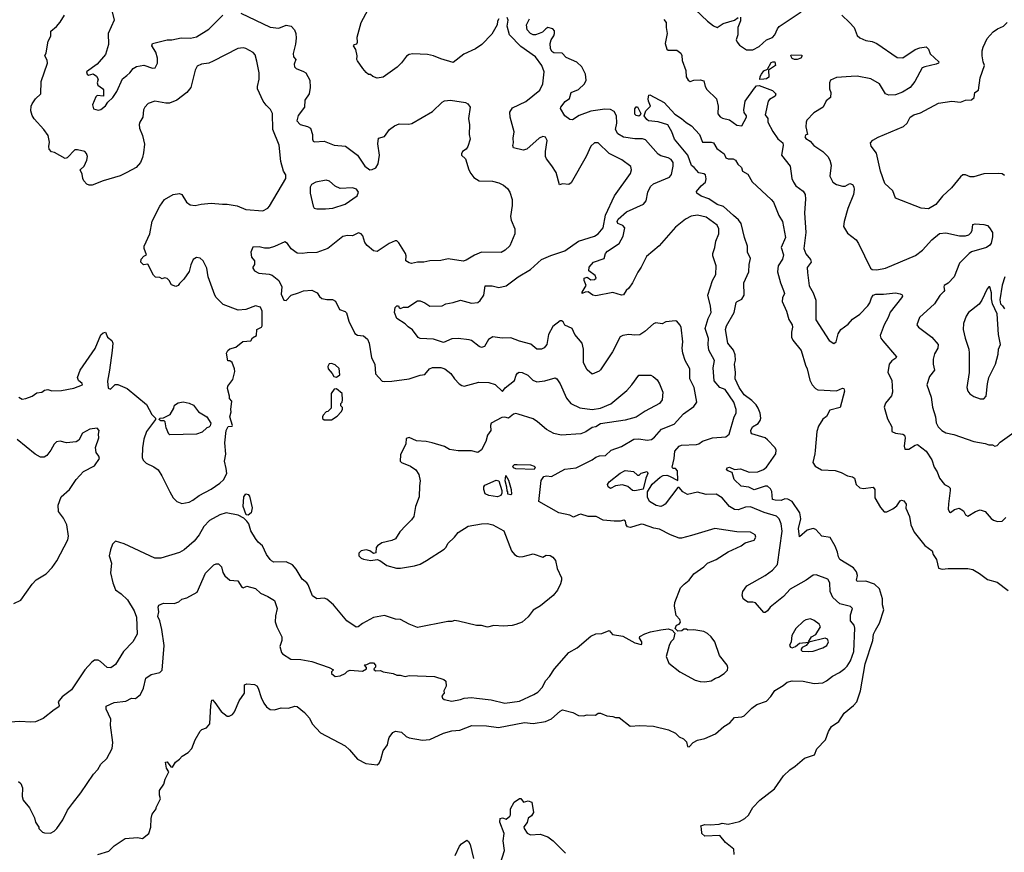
# Model space of a CAD drawing. Extents: x 2086813 to 2278017, y 548126 to 753336.
# Tile 160 of 256: x 2137445 to 2145462, y 627531 to 634308. Entities that reach past the tile are written whole.
import ezdxf

# ---------------------------------------------------------------- set-up
doc = ezdxf.new("R2010")
doc.units = 0

msp = doc.modelspace()

# ---------------------------------------------------------------- linework, layer by layer
at = {"layer": '0CON10XD'}
for points in [[(2138193.8, 634395), (2138213.5, 634305), (2138166.2, 634195), (2138167.5, 634105), (2138142.9, 634025), (2138075, 633946.2), (2137988.8, 633885), (2137993.3, 633865), (2138005, 633856.7), (2138043, 633867), (2138069.5, 633849.5), (2138083.6, 633823.6), (2138076.2, 633795), (2138080, 633775), (2138119.1, 633749.1), (2138127, 633737), (2138127.5, 633685), (2138075, 633691.2), (2138065, 633680), (2138038, 633615), (2138045, 633583.3), (2138085, 633572.5), (2138105, 633577.5), (2138143.9, 633606.1), (2138162.5, 633637.5), (2138202.5, 633675), (2138236.1, 633723.9), (2138282.8, 633827.2), (2138318, 633855), (2138342.5, 633875), (2138369.3, 633910.7), (2138395, 633927.5), (2138455, 633938.9), (2138526, 633914), (2138547.5, 633915), (2138566.1, 633953.9), (2138565.8, 633995), (2138554, 634045), (2138521.2, 634095), (2138527.5, 634115), (2138645, 634145.5), (2138685, 634145.6), (2138758.8, 634161.2), (2138835, 634156.9), (2138885, 634169.4), (2138985, 634230), (2139098.8, 634345)], [(2141346.7, 634315), (2141336.7, 634295), (2141333.8, 634265), (2141290.5, 634189.5), (2141206.7, 634105), (2141155, 634072), (2141062.4, 634027.6), (2140975, 633960), (2140875, 633989.2), (2140815, 634014.3), (2140765, 634024.4), (2140645, 634031.4), (2140616.7, 634025), (2140595, 634010), (2140555, 633956.2), (2140517.9, 633922.1), (2140405, 633840), (2140355, 633833.3), (2140320, 633845), (2140301.7, 633861.7), (2140285, 633863.3), (2140265, 633877.5), (2140239.7, 633909.7), (2140195, 633972.5), (2140190, 633985), (2140194, 634015), (2140182.5, 634065), (2140163.8, 634095), (2140170, 634105), (2140189.3, 634110.7), (2140196.7, 634125), (2140193.3, 634165), (2140225.8, 634284.2), (2140317.5, 634455)], [(2142945, 634392.5), (2143045.8, 634295), (2143095, 634258.6), (2143125, 634246), (2143172.8, 634277.2), (2143265.8, 634304.2), (2143295, 634326.2)], [(2137435, 628106.2), (2137455, 628091.2), (2137466.9, 628055), (2137464.5, 627984.5), (2137472.5, 627955), (2137523.6, 627893.6), (2137565, 627810), (2137573.3, 627775), (2137600, 627735), (2137600, 627725), (2137630, 627695), (2137648.3, 627688.3), (2137695, 627687.5), (2137726.1, 627703.9), (2137746.4, 627723.6), (2137796.1, 627793.9), (2137835, 627872.5), (2137875, 627927.5), (2137943.3, 628015), (2138045, 628167.5), (2138082.5, 628205), (2138105, 628247.5), (2138153.3, 628295), (2138198.8, 628375), (2138203.3, 628425), (2138184, 628565), (2138188, 628615), (2138150, 628695), (2138149.2, 628720.8), (2138215, 628750), (2138309.1, 628760.9), (2138354.2, 628784.2), (2138387.1, 628782.9), (2138430, 628815), (2138453.2, 628866.8), (2138472.4, 628947.6), (2138515, 628978.8), (2138585.9, 628994.1), (2138605.9, 629014.1), (2138622.5, 629215), (2138603.3, 629345), (2138586.9, 629415), (2138569.4, 629449.4), (2138577, 629487), (2138572.7, 629527.3), (2138578.3, 629541.7), (2138615, 629558), (2138703, 629557), (2138741.7, 629568.3), (2138765, 629591.2), (2138805, 629603.3), (2138890.7, 629649.3), (2138957.8, 629802.2), (2139025, 629871.2), (2139045, 629880), (2139065, 629878.1), (2139088.5, 629855), (2139098.5, 629808.5), (2139115, 629780), (2139155, 629746.7), (2139220.7, 629740.7), (2139255, 629688.8), (2139265, 629683.3), (2139295, 629695.8), (2139365, 629677.1), (2139405, 629640), (2139465, 629614.2), (2139519.1, 629579.1), (2139542.5, 629515), (2139526.7, 629455), (2139525.5, 629405.5), (2139538.5, 629365), (2139578.1, 629285), (2139578.9, 629255), (2139563.1, 629205), (2139576.1, 629156.1), (2139585, 629146.7), (2139653, 629103), (2139735, 629100), (2139825, 629084), (2139964, 629034), (2140000, 629015), (2139985, 629000), (2139983.3, 628985), (2140015, 628962.5), (2140055, 628967.5), (2140095, 628987.5), (2140114.1, 629005.9), (2140135, 629012), (2140235, 629006), (2140267.5, 629025), (2140270, 629035), (2140253, 629053), (2140255, 629057.5), (2140271.7, 629058.3), (2140298.3, 629071.7), (2140325, 629072.5), (2140342.5, 629055), (2140341.7, 629038.3), (2140327.5, 629025), (2140330, 629015), (2140345, 629006.7), (2140381.7, 629011.7), (2140405, 629000), (2140486.4, 628986.4), (2140515, 628972.5), (2140543, 628973), (2140585, 628962), (2140615, 628968.8), (2140822.1, 628962.1), (2140898.5, 628938.5), (2140914, 628925), (2140917, 628883), (2140897.5, 628845), (2140900, 628825), (2140883.3, 628805), (2140887.5, 628785), (2140902.5, 628775), (2140965, 628760.8), (2141035, 628774.2), (2141065, 628785.8), (2141125, 628790), (2141165, 628785.7), (2141285, 628771.9), (2141395, 628745.7), (2141515, 628760.6), (2141632.5, 628815), (2141662.9, 628835), (2141701.9, 628875), (2141725, 628926.7), (2141759.2, 628960.8), (2141799.2, 629025), (2141915, 629156.7), (2141985, 629196), (2142095, 629288.8), (2142135, 629310), (2142185, 629312), (2142245.8, 629335.8), (2142272.3, 629302.3), (2142355, 629288.8), (2142455, 629236), (2142505, 629222.5), (2142510, 629225), (2142510, 629245), (2142492.5, 629275), (2142495, 629287.5), (2142535, 629310), (2142580, 629325), (2142665, 629342.5), (2142725, 629350), (2142758.3, 629338.3), (2142780, 629315), (2142767.5, 629265), (2142747.5, 629245), (2142732.5, 629215), (2142710, 629125), (2142730.5, 629070.5), (2142820.6, 629000.6), (2142945, 628932.9), (2142985, 628920.8), (2143025, 628918.6), (2143075, 628927.8), (2143110.5, 628949.5), (2143135, 628955.8), (2143180, 628985), (2143207.7, 629012.3), (2143211.2, 629035), (2143206.7, 629055), (2143143.2, 629133.2), (2143105, 629243.3), (2143075.5, 629285.5), (2143045, 629312), (2143015, 629328), (2142935, 629342), (2142885, 629340), (2142875, 629347.5), (2142853, 629347), (2142837, 629333), (2142805, 629330), (2142781.7, 629351.7), (2142791.7, 629378.3), (2142815, 629387.5), (2142826, 629405), (2142818.8, 629425), (2142789.2, 629459.2), (2142776.7, 629535), (2142778.9, 629565), (2142826.6, 629683.4), (2142855, 629712.5), (2142895, 629747.1), (2142935, 629796.9), (2143016.4, 629853.6), (2143045, 629883.8), (2143115.5, 629914.5), (2143215, 629977.5), (2143320, 630025), (2143350.9, 630049.1), (2143425, 630072), (2143438.8, 630095), (2143433.3, 630115), (2143395, 630137.1), (2143285, 630139.2), (2143105, 630167.5), (2142915, 630109.4), (2142835, 630088.6), (2142815, 630088.6), (2142745, 630114.4), (2142655, 630160.5), (2142608, 630168), (2142525, 630200), (2142505, 630200.8), (2142446.8, 630183.2), (2142415, 630174), (2142395, 630180), (2142384.2, 630195), (2142378.8, 630225), (2142365, 630233.8), (2142335, 630227.1), (2142285, 630227.1), (2142195, 630234.3), (2142137.5, 630265), (2142075, 630265.5), (2142015, 630282.5), (2141995, 630278.9), (2141955, 630257.5), (2141925, 630274.3), (2141835, 630294.4), (2141672.5, 630385), (2141691.7, 630558.3), (2141711.4, 630588.6), (2141734.6, 630594.6), (2141775, 630590.6), (2141885, 630650.6), (2141975, 630661.4), (2142105, 630725.7), (2142135, 630748.1), (2142165, 630757.8), (2142215, 630760), (2142260.8, 630805), (2142345.3, 630834.7), (2142445, 630892.5), (2142485, 630896.9), (2142555, 630884.3), (2142588.3, 630891.7), (2142615, 630910.8), (2142670, 630975), (2142775, 631016.7), (2142849.8, 631100.2), (2142935, 631160), (2142959.4, 631195), (2142938.1, 631315), (2142901.9, 631385), (2142901.5, 631465), (2142863.5, 631535), (2142845.5, 631595), (2142838.9, 631635), (2142845.6, 631685), (2142830.8, 631805), (2142821.2, 631825), (2142795, 631853.3), (2142785, 631856), (2142705, 631850), (2142675, 631832.5), (2142625, 631840), (2142605, 631833.8), (2142535, 631769.2), (2142494, 631744), (2142455, 631739.2), (2142405, 631746.7), (2142355, 631738), (2142335, 631726.2), (2142272, 631605), (2142175, 631457.5), (2142163.6, 631446.4), (2142105, 631423.3), (2142065, 631457.5), (2142036, 631515), (2142035.6, 631625), (2142025, 631676.2), (2141964.3, 631745), (2141944.2, 631794.2), (2141885, 631822.5), (2141869.3, 631849.3), (2141857, 631857), (2141845, 631856.7), (2141785, 631810), (2141750.6, 631745), (2141737.5, 631665), (2141715, 631636.2), (2141695, 631625.8), (2141655, 631625.8), (2141607.1, 631667.1), (2141515, 631692.3), (2141445, 631719.5), (2141373.7, 631716.3), (2141297, 631727), (2141262.5, 631705), (2141230.9, 631649.1), (2141205, 631640.6), (2141185, 631647.1), (2141125, 631695.7), (2141105, 631703.3), (2141015, 631714.3), (2140965, 631710.8), (2140895, 631681.4), (2140815, 631707.5), (2140705, 631712), (2140690.3, 631720.3), (2140642.7, 631782.7), (2140607, 631807), (2140583, 631833), (2140516.7, 631875), (2140497.5, 631925), (2140502.5, 631965), (2140515, 631980), (2140528.3, 631978.3), (2140533.6, 631963.6), (2140545, 631957.5), (2140571.2, 631968.8), (2140605, 631967.5), (2140685, 632020), (2140705, 632018.8), (2140743.6, 632003.6), (2140785, 631977.5), (2140885, 631980), (2140915, 631996.2), (2140974.2, 632005.8), (2141035, 632024), (2141125, 632000), (2141174.2, 632005.8), (2141195, 632021.2), (2141225.5, 632064.5), (2141235, 632142.5), (2141292.5, 632142.5), (2141345, 632129.4), (2141405, 632141.4), (2141505, 632215.6), (2141605, 632274.3), (2141695, 632357.1), (2141770.3, 632389.7), (2141885, 632427.5), (2141995, 632504.5), (2142125, 632546.9), (2142153.8, 632566.2), (2142196.1, 632613.9), (2142213.5, 632716.5), (2142286.9, 632875), (2142419.2, 633055), (2142426, 633085), (2142422, 633112), (2142347.5, 633167.5), (2142245, 633218.6), (2142155, 633306.7), (2142125, 633306.7), (2142095, 633280), (2142058.6, 633195), (2141935, 632980.8), (2141915, 632967.1), (2141865, 632972.5), (2141840, 632965), (2141812.9, 633065), (2141779.1, 633119.1), (2141733.6, 633175), (2141725.4, 633195), (2141725.6, 633235), (2141740.8, 633325), (2141725, 633353.3), (2141705, 633356.7), (2141676, 633344), (2141575, 633253.3), (2141545, 633246.2), (2141465.9, 633265.9), (2141460, 633285), (2141466.1, 633306.1), (2141464, 633345), (2141470.8, 633395), (2141437.5, 633515), (2141435.8, 633555), (2141458.7, 633591.3), (2141565, 633641.9), (2141680.4, 633735), (2141705.4, 633785), (2141715.5, 633885), (2141697.8, 633935), (2141645, 634005.8), (2141525, 634090.8), (2141432.5, 634185), (2141413.6, 634256.4), (2141421.2, 634305), (2141415, 634326)], [(2139125.2, 630655.2), (2139112.5, 630715), (2139122.2, 630772.2), (2139115.6, 630865), (2139126.7, 630965), (2139143.6, 630996.4), (2139175, 631000), (2139177.5, 631005), (2139156.7, 631075), (2139166.7, 631115), (2139163.3, 631135), (2139171.7, 631201.7), (2139152.5, 631225), (2139153.3, 631245), (2139136.2, 631305), (2139140, 631325), (2139181.7, 631378.3), (2139197.5, 631445), (2139195, 631467.5), (2139175, 631516.7), (2139155, 631532.5), (2139140, 631530), (2139130, 631595), (2139138.8, 631615), (2139155, 631628), (2139205, 631642), (2139262.3, 631687.7), (2139326.7, 631693.3), (2139340.7, 631719.3), (2139373, 631737), (2139376.7, 631785), (2139414, 631806), (2139418.8, 631815), (2139418.8, 631935), (2139405, 631967.5), (2139365, 631980), (2139285, 631948.8), (2139225, 631944), (2139101.1, 631991.1), (2139046.1, 632046.1), (2139034.4, 632065), (2138980.8, 632215), (2138968.6, 632285), (2138938, 632345), (2138915, 632366), (2138885, 632372), (2138856.7, 632355), (2138837.7, 632312.3), (2138825, 632257.5), (2138782.5, 632195), (2138745, 632160), (2138736.4, 632143.6), (2138715, 632137.5), (2138680.7, 632150.7), (2138662, 632185), (2138645, 632202.5), (2138625, 632205.8), (2138605, 632200), (2138585, 632210), (2138551.7, 632211.7), (2138535, 632227.5), (2138488.3, 632318.3), (2138453, 632313), (2138432.5, 632335), (2138435, 632360), (2138455, 632382.5), (2138476.7, 632395), (2138459.2, 632445), (2138458.6, 632465), (2138505.6, 632565), (2138522.6, 632667.4), (2138585, 632790), (2138625, 632843.8), (2138695, 632886.2), (2138745, 632893.8), (2138765.7, 632885.7), (2138803.2, 632823.2), (2138832.1, 632802.1), (2138875, 632795.6), (2138922.6, 632807.4), (2139005, 632814.4), (2139095.7, 632805.7), (2139135, 632807.8), (2139215, 632793.3), (2139285, 632762.2), (2139425, 632753.1), (2139465, 632774), (2139480.3, 632789.7), (2139613.3, 633015), (2139612.5, 633045), (2139593.8, 633075), (2139571.9, 633155), (2139557, 633287), (2139507.5, 633415), (2139502.9, 633545), (2139486.8, 633576.8), (2139451.2, 633611.2), (2139428.8, 633645), (2139382.5, 633745), (2139380.8, 633765), (2139394.3, 633825), (2139394.3, 633875), (2139375, 633970), (2139361.7, 634021.7), (2139345, 634042), (2139285, 634073.8), (2139265, 634078.8), (2139222.5, 634075), (2139020.3, 633969.7), (2138984.4, 633955.6), (2138925, 633945.7), (2138890.9, 633929.1), (2138873.2, 633896.8), (2138838.2, 633755), (2138805, 633716.4), (2138725, 633653.1), (2138665, 633628.6), (2138635, 633628.1), (2138545, 633645.7), (2138492, 633625), (2138465, 633596.2), (2138454.2, 633575), (2138448, 633515), (2138422, 633475), (2138418, 633455), (2138420.8, 633425), (2138444.4, 633365), (2138460.6, 633295), (2138454.4, 633225), (2138444.5, 633185.5), (2138427.5, 633145), (2138394.5, 633105.5), (2138317.5, 633065), (2138264.1, 633035.9), (2138124.3, 632995.7), (2138035, 632960), (2138010.3, 632960.3), (2137990.7, 632970.7), (2137967.3, 632997.3), (2137958.8, 633015), (2137955, 633050), (2137937.5, 633085), (2137971.2, 633115), (2137992, 633165), (2137995.9, 633195.9), (2137989.5, 633219.5), (2137976.7, 633235), (2137915, 633250), (2137895, 633248.8), (2137832.5, 633185), (2137815, 633178.8), (2137727.7, 633227.7), (2137705, 633233.3), (2137686.2, 633255), (2137682, 633275), (2137688.3, 633311.7), (2137678.1, 633365), (2137642.5, 633415), (2137562, 633502), (2137547, 633527), (2137536, 633565), (2137538, 633605), (2137545.8, 633624.2), (2137572.5, 633665), (2137616.2, 633705), (2137620.6, 633805), (2137671.8, 633955), (2137669.6, 633979.6), (2137650.8, 634015), (2137660.3, 634039.7), (2137675.8, 634134.2), (2137698.8, 634175), (2137697.5, 634215), (2137745, 634253.3), (2137775, 634287.5), (2137810, 634345)], [(2138082.5, 627512.5), (2138169.7, 627540.3), (2138215, 627583.3), (2138305, 627643.3), (2138405, 627650), (2138445, 627642.5), (2138496.2, 627685), (2138513.8, 627735), (2138516.7, 627805), (2138525, 627840), (2138556.7, 627885), (2138556.7, 627895), (2138592.5, 627965), (2138583.3, 627995), (2138583.3, 628035), (2138617.5, 628085), (2138628.8, 628125), (2138660, 628185), (2138641.4, 628215), (2138633.3, 628265), (2138645, 628266.7), (2138675, 628227.5), (2138690, 628225), (2138712.5, 628265), (2138745, 628287.5), (2138767, 628313), (2138816.4, 628343.6), (2138847.5, 628375), (2138873.3, 628445), (2138913.9, 628516.1), (2138929.3, 628530.7), (2138966.1, 628543.9), (2138993.6, 628576.4), (2139000, 628725), (2139010, 628770), (2139015, 628772.5), (2139035, 628750), (2139085, 628677.5), (2139135, 628640), (2139150.7, 628639.3), (2139177.7, 628652.3), (2139193.3, 628675), (2139231.2, 628765), (2139274.3, 628825.7), (2139276.4, 628893.6), (2139295, 628901.2), (2139355.8, 628895.8), (2139375, 628886.2), (2139386.8, 628866.8), (2139410, 628790), (2139432, 628745), (2139455.8, 628715.8), (2139484.2, 628694.2), (2139520.7, 628689.3), (2139575, 628706.2), (2139633.6, 628703.6), (2139685, 628720), (2139705, 628716.7), (2139765, 628670), (2139805, 628623.3), (2139825.9, 628575.9), (2139895, 628502.5), (2140095, 628396.2), (2140131.2, 628365), (2140195, 628290), (2140264.1, 628254.1), (2140355, 628243.3), (2140372.5, 628255), (2140386.2, 628285), (2140404.1, 628355.9), (2140440, 628405), (2140447, 628447), (2140453.9, 628466.1), (2140483.6, 628506.4), (2140505, 628517.5), (2140555, 628508.8), (2140592.7, 628472.7), (2140615, 628461.2), (2140725, 628442.5), (2140785, 628448.1), (2140895, 628499.4), (2140965, 628519.4), (2141027.5, 628525), (2141127.6, 628562.4), (2141245, 628560), (2141342.4, 628547.6), (2141555, 628586.9), (2141625, 628580), (2141725, 628595.6), (2141773.9, 628616.1), (2141845, 628680.8), (2141865, 628690), (2141948, 628668), (2141995, 628644), (2142035, 628642.9), (2142065, 628650), (2142133, 628647), (2142155, 628662.5), (2142175, 628662.5), (2142225, 628642.5), (2142275, 628637.5), (2142295, 628627.5), (2142325, 628627.5), (2142415, 628557.5), (2142495, 628562.5), (2142605, 628557.5), (2142727, 628527), (2142785, 628500), (2142815, 628470), (2142850, 628455), (2142875, 628430), (2142881.7, 628391.7), (2142895, 628390), (2142930, 628425), (2142965, 628442.5), (2143025, 628457.5), (2143110, 628495), (2143177.5, 628555), (2143227.5, 628585), (2143265, 628628.8), (2143325, 628633.8), (2143345, 628642.5), (2143406.7, 628705), (2143446.7, 628735), (2143525, 628762), (2143561.1, 628798.9), (2143593, 628847), (2143661.8, 628888.2), (2143695, 628916.7), (2143735, 628927.3), (2143825, 628922.9), (2143915, 628903.8), (2143985, 628911.4), (2144015, 628926), (2144064.5, 628965.5), (2144121.2, 628995), (2144162.8, 629027.2), (2144183, 629047), (2144210.4, 629089.6), (2144237.8, 629165), (2144245.6, 629355), (2144238.5, 629378.5), (2144209.4, 629415), (2144210.6, 629465), (2144227.1, 629515), (2144210.6, 629530.6), (2144124.2, 629554.2), (2144066.4, 629605), (2144044.6, 629655), (2144042.5, 629725), (2144025, 629753.8), (2143929.3, 629789.3), (2143905, 629786.7), (2143848, 629745), (2143717.9, 629672.1), (2143665, 629614.3), (2143555, 629525.7), (2143535, 629496), (2143515, 629482), (2143503, 629483), (2143435, 629561.4), (2143415, 629567.1), (2143375, 629565.8), (2143346.2, 629585), (2143336.2, 629595), (2143327, 629623), (2143333.3, 629655), (2143365, 629698.8), (2143515, 629783.3), (2143575, 629828.1), (2143615, 629872.5), (2143652.4, 630145), (2143644.6, 630205), (2143629.5, 630245), (2143605.9, 630265.9), (2143507, 630297), (2143395, 630343.1), (2143355, 630340), (2143295, 630317.8), (2143265, 630320), (2143224.7, 630344.7), (2143165, 630416.9), (2143115, 630445.4), (2143035, 630443.1), (2142965, 630461.4), (2142883.1, 630443.1), (2142844.6, 630464.6), (2142815, 630501.2), (2142805, 630500), (2142700, 630365), (2142685, 630352.5), (2142665, 630346.9), (2142626.2, 630355), (2142574.2, 630385), (2142557.7, 630422.3), (2142556.2, 630465), (2142595, 630527.5), (2142660, 630585), (2142685, 630597.5), (2142715, 630600), (2142735, 630593.8), (2142805, 630557.5), (2142801.4, 630635), (2142785, 630653.8), (2142764, 630654), (2142756.4, 630666.4), (2142773.5, 630735), (2142779.4, 630795), (2142815, 630837.5), (2142835, 630844.2), (2142955, 630851.2), (2142973.9, 630856.1), (2143005, 630876.2), (2143085, 630903.3), (2143195, 630914), (2143222, 630935), (2143262.9, 631075), (2143277.5, 631105), (2143277.5, 631135), (2143260.6, 631195), (2143188.1, 631298.1), (2143144.7, 631314.7), (2143099.3, 631369.3), (2143090.8, 631475), (2143101.9, 631535), (2143057.4, 631617.4), (2143050, 631665), (2143053.4, 631713.4), (2143026.8, 631795), (2143050.4, 631875), (2143074.6, 631925), (2143070.8, 631975), (2143048.8, 632065), (2143086.4, 632185), (2143114.5, 632235), (2143117.1, 632305), (2143089.5, 632385), (2143088.8, 632405), (2143106.4, 632455), (2143114.4, 632505), (2143136.9, 632565), (2143137.8, 632605), (2143124.4, 632635), (2143035, 632700), (2142965, 632717.7), (2142912.2, 632707.8), (2142865, 632684.4), (2142785, 632620), (2142651.4, 632468.6), (2142549.7, 632380.3), (2142505.7, 632295), (2142477, 632253), (2142434.6, 632165), (2142405.9, 632124.1), (2142384.2, 632105), (2142361.7, 632068.3), (2142345, 632067.1), (2142275, 632087.5), (2142135, 632059.5), (2142112.9, 632065), (2142075, 632092.5), (2142048.8, 632091.2), (2142025, 632080), (2142025, 632090), (2142056.2, 632145), (2142041.2, 632185), (2142040, 632205), (2142065, 632212.5), (2142095, 632191.2), (2142125, 632193.3), (2142140, 632205), (2142130, 632225), (2142080, 632265), (2142082, 632295), (2142116.6, 632333.4), (2142204.2, 632365), (2142215.6, 632405), (2142231.4, 632425), (2142325, 632486.4), (2142359.3, 632545), (2142371.9, 632615), (2142355, 632634.2), (2142315, 632650), (2142309.6, 632665), (2142317.5, 632685), (2142385, 632744.7), (2142525, 632807.1), (2142545.6, 632835), (2142558.9, 632905), (2142579.9, 632950.1), (2142605, 632972.5), (2142737.1, 633025), (2142752.6, 633047.4), (2142764.6, 633115.4), (2142764.5, 633145), (2142750.5, 633170.5), (2142726, 633185), (2142665, 633200.3), (2142645, 633212.5), (2142539.3, 633329.3), (2142515, 633337.5), (2142455, 633337.5), (2142362.6, 633352.6), (2142315, 633380), (2142296.9, 633413.1), (2142305.9, 633465.9), (2142303.9, 633525), (2142285, 633561.1), (2142255, 633577.9), (2142209.2, 633580.8), (2142095, 633564.6), (2142001.6, 633528.4), (2141945, 633492.2), (2141924.5, 633494.5), (2141884.2, 633525), (2141849.2, 633585), (2141850, 633595), (2141886.8, 633643.2), (2141922.3, 633667.7), (2141935.6, 633714.4), (2141995, 633741.2), (2142044.3, 633785.7), (2142058, 633815), (2142051.4, 633865), (2142021.1, 633925), (2141982.1, 633962.1), (2141895, 633999.5), (2141861.2, 634035), (2141795, 634037.1), (2141778.6, 634048.6), (2141767.3, 634075), (2141764.5, 634115), (2141771.4, 634145), (2141794.4, 634175.6), (2141800.8, 634195), (2141798.7, 634218.7), (2141786, 634235), (2141745, 634243.3), (2141728, 634235), (2141702.2, 634207.8), (2141673.8, 634196.2), (2141645, 634185.5), (2141625, 634185.5), (2141605, 634195.6), (2141577.8, 634225), (2141571.5, 634265), (2141594.7, 634315.3)], [(2139245, 634360), (2139485, 634247.5), (2139555, 634240), (2139615, 634263.3), (2139655, 634256.7), (2139683.3, 634225), (2139694, 634195), (2139697, 634157), (2139689.7, 634109.7), (2139671.7, 634031.7), (2139675.7, 634005.7), (2139693.3, 633985), (2139681.1, 633945), (2139683.1, 633925), (2139695, 633911.1), (2139757.2, 633887.2), (2139774.5, 633874.5), (2139807.5, 633815), (2139811.4, 633755), (2139803.1, 633705), (2139767.9, 633652.1), (2139764.4, 633595.6), (2139712.6, 633527.4), (2139702.9, 633485), (2139730, 633455), (2139789.1, 633439.1), (2139812.9, 633425), (2139829.4, 633375), (2139829.2, 633335), (2139835, 633320), (2139845, 633313.8), (2139925, 633318.6), (2140005, 633286.2), (2140098.9, 633278.9), (2140194.8, 633204.8), (2140256.4, 633115), (2140296.3, 633086.3), (2140315, 633087.9), (2140345, 633103.1), (2140364.5, 633135), (2140375.5, 633205), (2140362.3, 633297.7), (2140366.7, 633343.3), (2140415, 633358), (2140456.8, 633413.2), (2140495.6, 633444.4), (2140535, 633460.8), (2140612.7, 633457.3), (2140636.8, 633463.2), (2140805, 633560.8), (2140885, 633636), (2140905, 633648), (2140953.9, 633653.9), (2141073.6, 633633.6), (2141093, 633623), (2141112.5, 633595), (2141098.8, 633505), (2141108.3, 633451.7), (2141106, 633375), (2141114, 633335), (2141094, 633275), (2141080, 633255), (2141050, 633235), (2141041.2, 633215), (2141043.3, 633205), (2141076, 633175), (2141103.3, 633085), (2141117.8, 633055), (2141143.3, 633023.3), (2141185, 632997.8), (2141295, 632992.9), (2141345, 632980), (2141385, 632960.8), (2141416.2, 632935), (2141436, 632905), (2141454.2, 632845), (2141455.7, 632795), (2141440.6, 632705), (2141447.1, 632675), (2141477, 632607), (2141477.1, 632565), (2141435, 632466.7), (2141398.8, 632431.2), (2141365, 632414.2), (2141205, 632415.5), (2141148.7, 632391.3), (2141080.6, 632349.4), (2141055, 632341.9), (2140935, 632361.4), (2140875, 632347.1), (2140785, 632346.5), (2140735, 632334.3), (2140685, 632335.6), (2140635, 632323.8), (2140615, 632328.2), (2140588.6, 632345), (2140591.4, 632385), (2140585.6, 632405), (2140532.2, 632492.2), (2140515, 632508.6), (2140501.7, 632508.3), (2140453.6, 632486.4), (2140355, 632421.9), (2140325, 632425.8), (2140275, 632468.8), (2140254.5, 632494.5), (2140238.8, 632548.8), (2140225, 632566), (2140205, 632572.9), (2140155, 632548.8), (2140115, 632552.5), (2140075, 632543.1), (2139953.7, 632446.3), (2139865, 632413.5), (2139785, 632411.5), (2139744.4, 632404.4), (2139705, 632408.1), (2139655, 632442), (2139625, 632486.2), (2139605, 632500), (2139518.6, 632461.4), (2139475, 632449.2), (2139438.8, 632448.8), (2139395, 632460), (2139344.2, 632455.8), (2139326.7, 632415), (2139333.3, 632375), (2139356.2, 632345), (2139356.7, 632315), (2139342.5, 632295), (2139342.5, 632285), (2139356.7, 632265), (2139393.3, 632245), (2139475, 632237.5), (2139499.5, 632229.5), (2139554.4, 632185), (2139580.6, 632135), (2139574.6, 632075), (2139595, 632025.8), (2139615, 632023.1), (2139655, 632065.6), (2139716.1, 632086.1), (2139755, 632101.9), (2139825, 632106.9), (2139866, 632085), (2139885.5, 632055.5), (2139905, 632039.2), (2139945, 632030.5), (2139990.9, 632030.9), (2140017.1, 632017.1), (2140048.8, 631948.8), (2140093.9, 631933.9), (2140105, 631923.3), (2140123.8, 631855), (2140175, 631754), (2140195, 631741.4), (2140245, 631734.4), (2140277.8, 631707.8), (2140290.9, 631675), (2140310, 631555), (2140336.9, 631505), (2140340.8, 631425), (2140395.6, 631365.6), (2140415, 631361.9), (2140475, 631367.1), (2140615, 631385.7), (2140705, 631415.8), (2140745, 631421.2), (2140781.2, 631465), (2140805, 631475.8), (2140875, 631475.7), (2140905.6, 631465.6), (2140955, 631429.2), (2140986.2, 631385), (2141023.3, 631345), (2141045, 631330), (2141065, 631325.8), (2141182.7, 631357.3), (2141265, 631356), (2141317.3, 631337.3), (2141375, 631282.5), (2141397.3, 631312.7), (2141475, 631372.5), (2141486.2, 631415), (2141498, 631432), (2141511.4, 631438.6), (2141535, 631436.9), (2141582, 631415), (2141624.1, 631374.1), (2141655, 631359.5), (2141721.4, 631368.6), (2141805, 631392.5), (2141818, 631385), (2141845.6, 631345), (2141897.2, 631227.2), (2141933.7, 631183.7), (2142005, 631149.2), (2142106.3, 631136.3), (2142175.3, 631144.7), (2142258.8, 631181.2), (2142388.9, 631291.1), (2142430.6, 631335), (2142486.4, 631413.6), (2142585, 631414), (2142603.3, 631405), (2142635, 631376.2), (2142655, 631343.3), (2142680.8, 631275), (2142675.7, 631215), (2142655.5, 631184.5), (2142537.2, 631122.8), (2142465, 631073.1), (2142375, 631047.5), (2142175, 631019.4), (2142135, 630992.9), (2142105, 630988.6), (2142055, 630954.3), (2142015, 630937.1), (2141855, 630927.1), (2141795, 630940.8), (2141735, 630972.5), (2141662, 631035), (2141625, 631058.6), (2141505, 631098), (2141485, 631102), (2141465, 631098), (2141425, 631064.5), (2141395, 631071.9), (2141370.5, 631069.5), (2141284.4, 631025), (2141277.5, 631005), (2141282.2, 630965), (2141254.3, 630925), (2141241.4, 630875), (2141205, 630806.7), (2141175, 630786.2), (2141125, 630800), (2141015, 630800), (2140945, 630810), (2140904.3, 630834.3), (2140804.5, 630864.5), (2140755, 630875.6), (2140675, 630879.6), (2140615, 630907.9), (2140590.7, 630899.3), (2140588.2, 630855), (2140546.7, 630765), (2140544.3, 630715), (2140555, 630702.9), (2140628, 630675), (2140670.8, 630645), (2140695, 630606.7), (2140706.9, 630555), (2140699.4, 630515), (2140698, 630425), (2140668.8, 630345), (2140653.8, 630265), (2140635, 630236.7), (2140589.7, 630190.3), (2140540.6, 630139.4), (2140505, 630082.5), (2140475, 630067.5), (2140395, 630049.2), (2140358.8, 630025), (2140347.7, 630012.3), (2140345, 629967.5), (2140325, 629962.5), (2140295.9, 629985.9), (2140265, 629993.8), (2140225, 629986), (2140206.7, 629965), (2140207.5, 629945), (2140225.9, 629925.9), (2140245, 629917.5), (2140302.9, 629907.1), (2140355, 629914.2), (2140376.6, 629906.6), (2140435, 629864), (2140514.2, 629844.2), (2140545, 629844.2), (2140658.5, 629861.5), (2140705, 629877.5), (2140756.7, 629905), (2140901.7, 629998.3), (2140916.7, 630015), (2140930, 630045), (2140985, 630096), (2141015.8, 630134.2), (2141097.5, 630185), (2141205, 630205.7), (2141255, 630206.9), (2141296.4, 630196.4), (2141387.3, 630147.3), (2141449.2, 629985), (2141474.5, 629954.5), (2141495, 629942), (2141516.1, 629936.1), (2141545, 629938.8), (2141625, 629960.8), (2141705, 629933.3), (2141731.2, 629948.8), (2141765, 629946), (2141785, 629933.8), (2141807.1, 629905), (2141821.2, 629841.2), (2141856.7, 629765), (2141857.5, 629745), (2141847.5, 629715), (2141824.3, 629665.7), (2141790, 629620), (2141685, 629536.7), (2141625, 629502.5), (2141585, 629446.2), (2141536.2, 629405), (2141485, 629383.8), (2141455, 629376), (2141385, 629372.5), (2141305, 629376), (2141255, 629364.3), (2141205, 629376), (2141165, 629378), (2141017, 629413), (2140985, 629418.8), (2140965, 629410), (2140931.7, 629408.3), (2140685, 629360), (2140615, 629388.8), (2140545, 629426.7), (2140505, 629428.8), (2140415, 629458.8), (2140325, 629440.8), (2140237.3, 629392.7), (2140200, 629365), (2140185, 629364.2), (2140110, 629415), (2140001.2, 629545), (2139945, 629591.2), (2139925, 629598.8), (2139865, 629593.3), (2139828.3, 629618.3), (2139795, 629707.5), (2139783.3, 629725), (2139746.2, 629755), (2139695.8, 629835), (2139665, 629870.8), (2139615, 629895.6), (2139515, 629892.5), (2139495, 629902), (2139484.5, 629914.5), (2139455.7, 629955), (2139422.5, 630025), (2139387.1, 630055), (2139365.5, 630085), (2139328.3, 630148.3), (2139309.5, 630205), (2139295, 630227.5), (2139270.5, 630250.5), (2139225, 630276.2), (2139125, 630293.1), (2139075, 630277.8), (2138989.7, 630230.3), (2138945, 630183.8), (2138905.3, 630114.7), (2138865, 630063.3), (2138785, 629992.5), (2138745, 629970), (2138595, 629924.4), (2138545, 629924.3), (2138295, 630041.2), (2138225, 630063.8), (2138201.7, 630038.3), (2138185, 629992.5)], [(2143315, 634330), (2143315, 634300), (2143291.2, 634245), (2143292.5, 634185), (2143280, 634145), (2143286.7, 634125), (2143305, 634100), (2143363, 634063), (2143415, 634062.5), (2143465, 634091.1), (2143525, 634143.3), (2143575, 634162.1), (2143594.6, 634185), (2143614.5, 634235), (2143628.5, 634251.5), (2143807.4, 634372.6)], [(2144138.8, 634345), (2144200.8, 634285), (2144239.2, 634245), (2144265, 634180), (2144285, 634160), (2144335, 634137.5), (2144385, 634130.8), (2144423.3, 634115), (2144590.5, 634000.5), (2144635, 633998.8), (2144735, 634066.2), (2144775, 634080), (2144825, 634086.7), (2144845, 634067.5), (2144859.7, 634029.7), (2144928.8, 633965), (2144926.2, 633955), (2144907.5, 633945), (2144814.6, 633925.4), (2144794.6, 633915.4), (2144732.5, 633805), (2144695, 633755.8), (2144632.2, 633717.8), (2144575, 633696.5), (2144522.9, 633692.9), (2144495, 633704.2), (2144446.2, 633785), (2144376.6, 633826.6), (2144265, 633847.5), (2144216.4, 633846.4), (2144095, 633838.9), (2144046.2, 633815), (2144040, 633795), (2144040, 633745), (2144050, 633715), (2144046.7, 633675), (2144012.1, 633647.9), (2143986.2, 633595), (2143910.3, 633549.7), (2143855, 633491.2), (2143848.1, 633475), (2143847.3, 633437.3), (2143860, 633375), (2143845, 633370), (2143837.5, 633355), (2143845, 633340), (2143880, 633320), (2143912.5, 633285), (2143984.1, 633234.1), (2144025.6, 633195), (2144041.1, 633165), (2144051.1, 633125), (2144040.6, 633035), (2144065.8, 632985), (2144095, 632967.1), (2144145, 632952.9), (2144165, 632954.3), (2144205, 632973.8), (2144225, 632966.2), (2144237.9, 632947.9), (2144240.8, 632925), (2144234.2, 632885), (2144188.7, 632771.3), (2144157.5, 632665), (2144152, 632625), (2144185, 632570), (2144256, 632515), (2144275, 632486.7), (2144373.8, 632285), (2144385, 632274.2), (2144425, 632271.9), (2144495, 632285.7), (2144740.2, 632389.8), (2144795, 632432.9), (2144873.1, 632516.9), (2144935, 632566.7), (2144985, 632572.5), (2145098.1, 632548.1), (2145145, 632547.8), (2145173.1, 632556.9), (2145190.9, 632575), (2145199.5, 632595), (2145205, 632640), (2145225, 632646), (2145295, 632640), (2145325, 632632.5), (2145342.5, 632615), (2145365, 632576.7), (2145365, 632540), (2145355, 632490), (2145345, 632473.8), (2145317.5, 632455), (2145195, 632417.5), (2145175, 632404.3), (2145098.1, 632325), (2145054.3, 632215), (2145005, 632164.3), (2144972.9, 632145), (2144968.6, 632135), (2144974.3, 632105), (2144969.4, 632095), (2144937.8, 632062.2), (2144892.9, 631995), (2144772, 631885), (2144750, 631825), (2144763.8, 631805), (2144872.2, 631725), (2144922.9, 631665), (2144920, 631635), (2144892.7, 631587.3), (2144882.1, 631545), (2144881.5, 631505), (2144892.9, 631455), (2144854, 631405), (2144830.8, 631335), (2144865.7, 631235), (2144877.1, 631155), (2144901.4, 631075), (2144906.8, 631026.8), (2144924, 630995), (2144954.5, 630964.5), (2144986.1, 630943.9), (2145052.3, 630932.3), (2145215, 630874.2), (2145305, 630858.8), (2145335, 630846.7), (2145366.4, 630846.4), (2145385, 630837.5), (2145405, 630843.3), (2145429.5, 630870.5), (2145560, 630965)], [(2142689.2, 634309.2), (2142709.4, 634285), (2142709.1, 634245), (2142718.2, 634195), (2142700, 634115), (2142715, 634067.5), (2142725, 634060), (2142795, 634059.2), (2142828.8, 634035), (2142836.1, 634016.1), (2142838.1, 633975), (2142870, 633895), (2142872.1, 633842.1), (2142888, 633815), (2142905, 633805.8), (2142935, 633815.6), (2142985, 633820), (2143015, 633810), (2143026.1, 633765), (2143040.1, 633740.1), (2143118.2, 633665), (2143131.5, 633605), (2143130.8, 633540.8), (2143147.8, 633517.8), (2143167, 633507), (2143225, 633491.8), (2143285, 633450.6), (2143325.6, 633444.4), (2143363.8, 633515), (2143363.3, 633525), (2143345, 633552.5), (2143340.6, 633575), (2143352, 633645), (2143428.9, 633751.1), (2143445, 633770), (2143465, 633772.5), (2143575, 633731.2), (2143601.2, 633705), (2143596.2, 633685), (2143550.9, 633659.1), (2143539.2, 633645), (2143515.7, 633535), (2143535.8, 633505), (2143537.5, 633475), (2143576.9, 633396.9), (2143618.7, 633338.7), (2143658, 633305), (2143662, 633285), (2143648, 633205), (2143717.9, 633115), (2143731.5, 633015), (2143744.4, 632985), (2143765.3, 632955.3), (2143823.3, 632913.3), (2143840.7, 632885), (2143844, 632846), (2143836.4, 632736.4), (2143845.5, 632575), (2143828.8, 632445), (2143845, 632402.5), (2143883.3, 632355), (2143890, 632335), (2143857.8, 632292.2), (2143858.9, 632251.1), (2143872.7, 632142.7), (2143905.6, 632085), (2143928.8, 632025), (2143928.6, 631865), (2144035, 631696.7), (2144075, 631671.2), (2144093.8, 631685), (2144108.3, 631751.7), (2144132, 631785), (2144190.2, 631829.8), (2144225, 631870), (2144285, 631910), (2144350.7, 631979.3), (2144367.1, 632002.9), (2144379.5, 632045), (2144394.2, 632065.8), (2144415, 632073.6), (2144477.2, 632072.8), (2144575, 632085.6), (2144615, 632078), (2144629.5, 632069.5), (2144633, 632057), (2144626.2, 632045), (2144531.7, 631928.3), (2144516.5, 631885), (2144482.5, 631825), (2144451.7, 631738.3), (2144456.9, 631715), (2144471.9, 631695), (2144583.3, 631565), (2144577.7, 631552.3), (2144545, 631531.2), (2144523.8, 631505), (2144512.9, 631435), (2144545.6, 631375), (2144550.6, 631275), (2144543.4, 631246.6), (2144494.5, 631185.5), (2144484.3, 631155), (2144510.3, 631060.3), (2144546.7, 630995), (2144546.4, 630956.4), (2144575, 630941.2), (2144635, 630933.3), (2144650, 630925), (2144653.8, 630905), (2144646.1, 630836.1), (2144651.7, 630811.7), (2144685, 630812), (2144735.5, 630844.5), (2144755, 630849.4), (2144825.4, 630795), (2144872.7, 630725), (2144891.4, 630665), (2144915, 630626.7), (2144935.6, 630575), (2144975, 630526), (2145008.9, 630508.9), (2145020, 630495), (2145022.5, 630475), (2145008.3, 630368.3), (2145003.8, 630325), (2145015, 630300), (2145025, 630296.7), (2145057.6, 630322.4), (2145095, 630330.8), (2145129.7, 630309.7), (2145147, 630277), (2145165, 630267.5), (2145226.7, 630305), (2145265, 630318), (2145305.5, 630305.5), (2145355, 630248.8), (2145375, 630233.8), (2145406.4, 630223.6), (2145445, 630226.7), (2145475, 630256.2)], [(2145465, 633038.8), (2145445, 633053.8), (2145417.3, 633057.3), (2145295, 633052.5), (2145215, 633028), (2145185, 633030), (2145145, 633046), (2145125, 633044), (2145105, 633028), (2145031.7, 632938.3), (2144959.3, 632870.7), (2144905, 632804.3), (2144845, 632769.4), (2144785.5, 632774.5), (2144576.7, 632855), (2144554, 632915), (2144490, 632975), (2144452.9, 633075), (2144422.3, 633222.3), (2144379.3, 633279.3), (2144373, 633307), (2144391.7, 633328.3), (2144435, 633352), (2144640.7, 633439.3), (2144670, 633465), (2144695, 633515.8), (2144725, 633534.3), (2144779.8, 633550.2), (2144925, 633629.4), (2145035, 633644.7), (2145105, 633637.3), (2145145, 633652), (2145195, 633656.2), (2145216.7, 633675), (2145221.2, 633715), (2145252.5, 633735), (2145264.4, 633835), (2145301.2, 633935), (2145290, 633965), (2145283.1, 634015), (2145282.2, 634055), (2145288.6, 634085), (2145322.5, 634155), (2145370.2, 634209.8), (2145406, 634235), (2145455.4, 634254.6), (2145484.4, 634285)], [(2143753.9, 633983.9), (2143735, 633993.3), (2143723.3, 634015), (2143727, 634023), (2143810.5, 634020.5), (2143816, 634015), (2143806, 633995), (2143775, 633984), (2143753.9, 633983.9)], [(2143472.5, 633822.5), (2143474.2, 633845), (2143484.4, 633865), (2143505, 633892), (2143533.3, 633906.7), (2143565, 633958.8), (2143576.1, 633966.1), (2143592.5, 633965), (2143600, 633935), (2143542.5, 633897.5), (2143545, 633840), (2143525, 633826.7), (2143505, 633823.3), (2143472.5, 633822.5)], [(2143263, 627513), (2143260, 627555), (2143190.7, 627610.7), (2143147, 627667), (2143023, 627663), (2143000, 627685), (2142997.5, 627725), (2142990, 627745), (2143022.7, 627757.3), (2143065.8, 627754.2), (2143140.7, 627759.3), (2143165, 627766.7), (2143215, 627758.8), (2143305, 627781.2), (2143350, 627805), (2143378.3, 627831.7), (2143413.3, 627895), (2143472.5, 627955), (2143591.7, 628048.3), (2143665, 628152.5), (2143715, 628203.3), (2143758.8, 628231.2), (2143834.3, 628295.7), (2143915.8, 628324.2), (2143935.9, 628374.1), (2144005, 628447.5), (2144031.2, 628515), (2144054.4, 628555.6), (2144115.9, 628594.1), (2144157, 628663), (2144234, 628725), (2144260.8, 628755), (2144291.9, 628845), (2144330, 629065), (2144390.8, 629255), (2144397.5, 629305), (2144412.2, 629337.8), (2144445.6, 629395), (2144480.6, 629505), (2144469.4, 629545), (2144470, 629595), (2144447.1, 629675), (2144405, 629712.9), (2144335, 629737.1), (2144263.3, 629735), (2144259.2, 629745), (2144266.2, 629785), (2144258.9, 629815), (2144233.6, 629845), (2144121.8, 629915), (2144110.7, 629935), (2144103.3, 629975), (2144085, 630023.1), (2144043.7, 630093.7), (2143977.1, 630105), (2143928, 630158), (2143905, 630166.7), (2143856.4, 630153.7), (2143795, 630097.5), (2143787, 630167), (2143804.5, 630244.5), (2143796.7, 630295), (2143734.3, 630385), (2143700, 630405), (2143675, 630406.7), (2143644.4, 630394.4), (2143595, 630395.8), (2143575, 630403.8), (2143568.3, 630468.3), (2143558.3, 630488.3), (2143535, 630511.4), (2143515, 630511.9), (2143425, 630480), (2143382.4, 630502.4), (2143320, 630510), (2143261.2, 630565), (2143245, 630622.5), (2143210, 630635), (2143200, 630645), (2143205, 630660), (2143225, 630666.2), (2143265, 630646.2), (2143315, 630652.9), (2143385, 630626.1), (2143455, 630628.9), (2143502.1, 630647.9), (2143525.6, 630665), (2143602.2, 630775), (2143604.4, 630805), (2143595, 630824), (2143535, 630889.2), (2143514.3, 630904.3), (2143407.7, 630937.7), (2143400, 630945), (2143399.4, 630965), (2143412.9, 630995), (2143458.5, 631021.5), (2143474.4, 631045), (2143478.5, 631065), (2143473.5, 631105), (2143458.8, 631145), (2143441.9, 631171.9), (2143407.4, 631207.4), (2143342.9, 631255), (2143303.9, 631315), (2143269.4, 631385), (2143273.6, 631436.4), (2143265.3, 631504.7), (2143273.6, 631536.4), (2143270.4, 631580.4), (2143257, 631617), (2143210, 631675), (2143192.2, 631785), (2143200, 631815), (2143263.3, 631925), (2143280, 632005), (2143286.2, 632015), (2143325, 632034.4), (2143342.7, 632065), (2143342.2, 632165), (2143380.8, 632255), (2143384, 632316), (2143395.6, 632365), (2143371.9, 632415), (2143371.1, 632465), (2143345.4, 632535), (2143318.4, 632648.4), (2143298.2, 632678.2), (2143258.1, 632715), (2143175, 632786.9), (2143125, 632804.4), (2143055, 632849.2), (2142995, 632871.2), (2142957.5, 632895), (2142955, 632910), (2142992.5, 632955), (2143028, 632985), (2143033.8, 633013.8), (2143030, 633045), (2143015, 633053.8), (2142975, 633061.2), (2142937.5, 633105), (2142915, 633120), (2142885.9, 633205.9), (2142775.8, 633335), (2142754.2, 633395), (2142722.7, 633452.7), (2142645, 633475.8), (2142565, 633486), (2142551.2, 633495), (2142530, 633525), (2142543.3, 633565), (2142581.2, 633605), (2142564.2, 633644.2), (2142562.5, 633665), (2142567.5, 633692.5), (2142575, 633697.5), (2142693.8, 633635), (2142780.5, 633540.5), (2142833.8, 633505), (2142870.5, 633470.5), (2142915, 633443.3), (2142980, 633375), (2143005, 633312.5), (2143075, 633312.5), (2143093.3, 633305), (2143120.9, 633260.9), (2143182, 633215), (2143195, 633184), (2143215, 633174.4), (2143255.6, 633175.6), (2143273.8, 633165), (2143291.2, 633131.2), (2143321.2, 633105), (2143330, 633075), (2143375, 633052), (2143408.5, 632988.5), (2143564, 632845), (2143582.1, 632822.1), (2143625.5, 632715.5), (2143656.4, 632665), (2143681.2, 632535), (2143645.8, 632455), (2143663.4, 632393.4), (2143655, 632360), (2143622, 632305), (2143616.4, 632255), (2143638.9, 632165), (2143664.5, 632105), (2143671.4, 632078.6), (2143655.5, 632044.5), (2143652.5, 632015), (2143688, 631935), (2143708.3, 631868.3), (2143735.6, 631825), (2143738.5, 631805), (2143728.5, 631765), (2143729.2, 631725), (2143740.3, 631700.3), (2143806.9, 631615), (2143842.5, 631495), (2143858.1, 631465), (2143878.9, 631375), (2143897.2, 631337.2), (2143925, 631306), (2143945, 631296), (2144095, 631287.5), (2144145, 631310), (2144155.7, 631305.7), (2144162, 631285), (2144125, 631152.5), (2144040.5, 631129.5), (2144015, 631079.2), (2143984.5, 631055.5), (2143949.5, 631000.5), (2143936.5, 630955), (2143921.5, 630801.5), (2143920.3, 630775), (2143901.8, 630705), (2143921.5, 630675), (2143973.3, 630643.3), (2144085, 630637.5), (2144132.6, 630622.6), (2144185, 630596.5), (2144226.9, 630586.9), (2144241.2, 630575), (2144255, 630523.3), (2144285, 630497.5), (2144315, 630492.5), (2144395, 630502), (2144406.9, 630485), (2144407.5, 630415), (2144455, 630336.2), (2144485, 630303.3), (2144505, 630302.5), (2144555, 630326.2), (2144587.7, 630352.3), (2144615, 630392.5), (2144625, 630397.5), (2144645, 630392.5), (2144663.3, 630365), (2144660.7, 630330.7), (2144689.2, 630265), (2144701.4, 630195), (2144727.9, 630137.9), (2144815, 630027.1), (2144873.8, 629985), (2144884.1, 629954.1), (2144910, 629915), (2144925, 629843.8), (2144955, 629834.6), (2145005, 629840.7), (2145165, 629840.6), (2145205, 629833.3), (2145261, 629801), (2145325, 629752.5), (2145405, 629728.5), (2145492.4, 629662.4)], [(2142485, 633523.8), (2142465, 633527.5), (2142455, 633540), (2142453, 633583), (2142465, 633600), (2142475, 633600), (2142502.5, 633545), (2142498.3, 633531.7), (2142485, 633523.8)], [(2139935, 632768), (2139995, 632774), (2140095, 632806.7), (2140192.5, 632875), (2140202.5, 632905), (2140187.7, 632927.7), (2140155, 632940), (2140055, 632933.3), (2140015, 632952.5), (2139967.5, 632995), (2139940.7, 633000.7), (2139855, 632986.7), (2139822.3, 632967.7), (2139810, 632945), (2139811.2, 632895), (2139835, 632790), (2139843.3, 632775), (2139865, 632768.8), (2139935, 632768)], [(2145466.1, 632213.9), (2145445, 632147.5), (2145426.7, 632026.7), (2145430, 631995), (2145448.3, 631978.3), (2145463.8, 631955)], [(2145295, 631222), (2145315, 631242.5), (2145324.4, 631345), (2145335.8, 631395), (2145391.2, 631505), (2145410.8, 631585), (2145413.8, 631625), (2145430, 631665), (2145415.8, 631745), (2145403.8, 631915), (2145366.2, 631995), (2145357.5, 632035), (2145358.2, 632085), (2145345, 632132.5), (2145335, 632133.3), (2145323, 632117), (2145280, 632025), (2145256.8, 631993.2), (2145169.2, 631925), (2145150.8, 631895), (2145128.6, 631835), (2145127.5, 631785), (2145142.2, 631715), (2145172.5, 631625), (2145176, 631595), (2145175.8, 631435), (2145158, 631315), (2145165.7, 631285.7), (2145182.4, 631262.4), (2145215, 631240), (2145265, 631222), (2145295, 631222)], [(2137438.8, 631235), (2137465, 631220), (2137495, 631223.8), (2137545.7, 631244.3), (2137585, 631270), (2137625, 631277.5), (2137648.3, 631291.7), (2137675, 631297.5), (2137707, 631287), (2137785, 631288.8), (2137885, 631308.8), (2137955.8, 631335), (2137955, 631346.7), (2137925, 631370), (2137915.7, 631395), (2137938.1, 631455), (2138058.3, 631631.7), (2138105, 631743.8), (2138125, 631760), (2138143.6, 631763.6), (2138161.2, 631725), (2138196.2, 631696.2), (2138202.2, 631675), (2138199.1, 631615), (2138175.4, 631454.6), (2138159.2, 631365), (2138165, 631307.5), (2138185, 631300), (2138221.7, 631338.3), (2138245, 631340), (2138320, 631305), (2138477, 631177), (2138521.2, 631095), (2138550, 631065), (2138550, 631055), (2138476.7, 630955), (2138456.7, 630895), (2138443.6, 630823.6), (2138443.3, 630745), (2138451.7, 630721.7), (2138475, 630697.5), (2138538.3, 630668.3), (2138572.5, 630645), (2138603.3, 630595), (2138666.2, 630465), (2138695.9, 630415.9), (2138723.3, 630385), (2138765, 630370.8), (2138825, 630381.9), (2138855, 630396), (2138906.7, 630435), (2139005, 630485.8), (2139075, 630534.3), (2139105, 630562.9), (2139131.2, 630615), (2139125.2, 630655.2)], [(2140025, 631397.5), (2140051.7, 631418.3), (2140045, 631470), (2140015, 631500), (2139985, 631510), (2139963.9, 631506.1), (2139953.3, 631485), (2139957.5, 631465), (2139989.3, 631429.3), (2140002.5, 631405), (2140025, 631397.5)], [(2139985, 631050), (2140029.3, 631080.7), (2140063.3, 631115), (2140073.3, 631135), (2140072.5, 631152.5), (2140060, 631165), (2140060, 631185), (2140070, 631195), (2140072.5, 631215), (2140070, 631265), (2140025, 631302.5), (2140005, 631300), (2139980, 631265), (2139980, 631145), (2139955, 631120), (2139940, 631115), (2139915, 631090), (2139910, 631075), (2139911.7, 631061.7), (2139925, 631050), (2139985, 631050)], [(2138668.3, 630928.3), (2138660, 630935), (2138637.5, 630985), (2138630, 631035), (2138621.7, 631041.7), (2138593.6, 631043.6), (2138577.5, 631055), (2138590, 631065), (2138615, 631067.5), (2138670, 631095), (2138700, 631145), (2138705, 631170), (2138735, 631190), (2138775, 631197.5), (2138825, 631187.5), (2138859.3, 631169.3), (2138900, 631115), (2138970, 631075), (2139000, 631025), (2138997, 631003), (2138985, 630990), (2138970, 630985), (2138930.7, 630949.3), (2138885, 630933.3), (2138668.3, 630928.3)], [(2137396.7, 629555), (2137455, 629584), (2137547, 629713), (2137580.2, 629749.8), (2137661.3, 629798.7), (2137710.3, 629849.7), (2137746.4, 629903.6), (2137838, 630075), (2137842.5, 630105), (2137827.5, 630195), (2137800.9, 630250.9), (2137762, 630305), (2137757, 630357), (2137783.8, 630425), (2137850.8, 630485), (2137905.4, 630564.6), (2137965, 630630.6), (2138053.6, 630676.4), (2138094, 630735), (2138090, 630755), (2138066.9, 630785), (2138063.3, 630825), (2138088.6, 630905), (2138086, 630935), (2138092, 630965), (2138075, 630982), (2138015.5, 630974.5), (2137957.4, 630942.6), (2137925.8, 630885), (2137905, 630871.4), (2137825, 630864), (2137775, 630878), (2137745, 630872.5), (2137725, 630854), (2137698.1, 630805), (2137665, 630761.4), (2137645, 630747.1), (2137615, 630746), (2137570.9, 630770.9), (2137425, 630891.2)], [(2141635, 630647.5), (2141485, 630653.3), (2141465, 630660), (2141460, 630675), (2141473.6, 630686.4), (2141495, 630688.8), (2141605, 630685.6), (2141635, 630673.3), (2141641.2, 630665), (2141635, 630647.5)], [(2142455, 630472.5), (2142435, 630476), (2142397.9, 630507.9), (2142352.3, 630522.3), (2142296.6, 630513.4), (2142255, 630491.2), (2142236.2, 630505), (2142230, 630525), (2142245, 630546), (2142335, 630616.2), (2142375, 630639.2), (2142441.7, 630631.7), (2142475, 630600), (2142488.3, 630601.7), (2142505, 630617.5), (2142555, 630630), (2142560, 630615), (2142543.6, 630576.4), (2142522.3, 630487.7), (2142455, 630472.5)], [(2141335, 630422.9), (2141265, 630433.8), (2141235, 630447.5), (2141223.3, 630485), (2141223.8, 630505), (2141231.7, 630518.3), (2141325, 630560), (2141347.5, 630555), (2141370, 630475), (2141370, 630455), (2141362.5, 630435), (2141335, 630422.9)], [(2141445, 630440), (2141420, 630445), (2141420, 630465), (2141413, 630473), (2141411.7, 630501.7), (2141397.5, 630555), (2141403, 630597), (2141425, 630560), (2141447.5, 630485), (2141450, 630445), (2141445, 630440)], [(2139305, 630274.4), (2139287.7, 630277.7), (2139264.3, 630345), (2139271.1, 630425), (2139285, 630447.8), (2139305, 630444.4), (2139315, 630430.8), (2139337.2, 630335), (2139330.9, 630295), (2139305, 630274.4)], [(2138185, 629992.5), (2138172.9, 629945), (2138192.9, 629885), (2138185.7, 629804.3), (2138203.7, 629723.7), (2138225.9, 629665.9), (2138270, 629635), (2138322.5, 629585), (2138377.8, 629495), (2138395.6, 629445), (2138402, 629305), (2138366.2, 629245), (2138289.4, 629165), (2138225, 629060), (2138188.3, 629031.7), (2138157.5, 629035), (2138104.1, 629084.1), (2138085, 629093.8), (2138055, 629093.8), (2138031.7, 629078.3), (2137974.4, 629015.6), (2137867.9, 628852.1), (2137791.2, 628795), (2137757.5, 628755), (2137766.7, 628725), (2137763.3, 628715), (2137725, 628690), (2137635, 628618.8), (2137575, 628594), (2137535, 628590), (2137445.8, 628595.8), (2137242.7, 628582.7)], [(2143865, 629164), (2143905, 629168.8), (2143985, 629194), (2144016, 629215), (2144030, 629245), (2144023.8, 629265), (2144003, 629273), (2143870, 629240), (2143867.5, 629245), (2143891.9, 629285), (2143926.7, 629303.3), (2143966, 629365), (2143955, 629388.8), (2143915, 629418.8), (2143885, 629432), (2143845, 629423.8), (2143827.7, 629412.3), (2143765, 629351.2), (2143731.2, 629295), (2143726.7, 629245), (2143713.8, 629215), (2143720, 629200), (2143735, 629193.8), (2143762.5, 629205), (2143795, 629232), (2143870, 629240), (2143850, 629215), (2143815, 629196.7), (2143806.7, 629185), (2143807.5, 629175), (2143816.7, 629166.7), (2143865, 629164)], [(2141325, 627330), (2141392.5, 627545), (2141381.4, 627625), (2141390.8, 627685), (2141353.3, 627775), (2141357.5, 627805), (2141375, 627810), (2141405, 627800), (2141436.4, 627823.6), (2141442.5, 627835), (2141440, 627885), (2141470.7, 627939.3), (2141515, 627970), (2141525, 627970), (2141548.3, 627938.3), (2141585, 627950), (2141615, 627940), (2141627.5, 627855), (2141612.3, 627827.7), (2141585, 627807.5), (2141577.1, 627772.9), (2141550.7, 627739.3), (2141553.3, 627725), (2141577, 627687), (2141605, 627672.5), (2141683, 627677), (2141745, 627657.5), (2141790, 627625), (2141890, 627525)], [(2140990, 627505), (2141025, 627580), (2141041.2, 627598.8), (2141085, 627630), (2141099.3, 627619.3), (2141112.5, 627595), (2141140.3, 627480.3)]]:
    msp.add_lwpolyline(points, dxfattribs=at)

doc.saveas('drawing.dxf')
